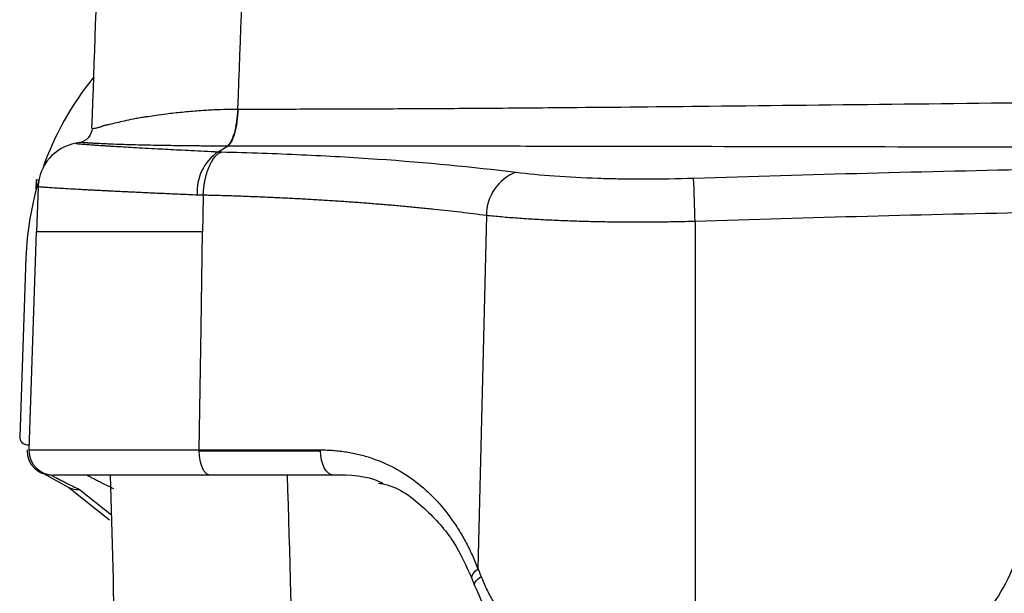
# Model space of a CAD drawing. Header units: millimetres. Extents: x 5 to 597, y 5 to 415.
# Tile 131 of 138: x 485.76 to 492.23, y 322.59 to 326.36. Entities that reach past the tile are written whole.
import ezdxf

# ---------------------------------------------------------------- set-up
doc = ezdxf.new("R2010")
doc.units = ezdxf.units.MM

msp = doc.modelspace()

# ---------------------------------------------------------------- linework, layer by layer
at = {"color": 7, "linetype": 'Continuous', "lineweight": 25}
for p, q in [((487.1926, 325.7732), (487.1956, 325.7732)), ((486.1671, 325.5545), (486.1298, 325.5479)), ((487.0648, 325.4923), (487.1255, 325.5295)), ((485.8683, 325.2414), (485.8706, 325.3092)), ((485.8821, 325.2627), (485.8718, 324.966)), ((488.8267, 325.073), (488.771, 322.75)), ((490.198, 325.0339), (490.198, 321.9316)), ((485.8217, 323.5316), (485.8718, 324.966)), ((485.8016, 324.7945), (485.7605, 323.6178)), ((485.8105, 323.566), (485.8229, 323.566)), ((486.9402, 323.5316), (487.7374, 323.5316)), ((486.9402, 323.526), (487.7374, 323.526)), ((485.9217, 323.3748), (486.0833, 323.2852)), ((487.8212, 323.366), (487.0117, 323.366)), ((486.0833, 323.2852), (486.3495, 323.0715)), ((488.732, 322.6856), (488.7497, 322.6391))]:
    msp.add_line(p, q, dxfattribs=at)
at = {"color": 8, "linetype": 'Continuous', "lineweight": 25}
msp.add_line((486.1527, 323.2712), (486.3647, 323.1055), dxfattribs=at)
at = {"color": 7, "linetype": 'Continuous', "lineweight": 25, "flags": 128}
for points in [[(486.9663, 325.2057), (486.9642, 325.0715), (486.9626, 324.966)], [(486.9402, 323.5316), (486.9527, 324.3349), (486.9626, 324.966)], [(487.8212, 323.366), (487.8049, 323.3691), (487.7891, 323.3782), (487.7746, 323.393), (487.7619, 323.4129), (487.7515, 323.4372), (487.7438, 323.4648), (487.739, 323.4948), (487.7374, 323.526)]]:
    msp.add_lwpolyline(points, dxfattribs=at)
at = {"color": 8, "linetype": 'Continuous', "lineweight": 25, "flags": 128}
for points in [[(488.732, 322.6856), (488.7306, 322.6914), (488.7323, 322.7043), (488.7398, 322.7187), (488.7529, 322.7341), (488.771, 322.75)], [(488.7497, 322.6391), (488.7485, 322.6445), (488.7508, 322.6566), (488.759, 322.6702), (488.7729, 322.6847), (488.7918, 322.6996)]]:
    msp.add_lwpolyline(points, dxfattribs=at)
at = {"color": 7, "linetype": 'Continuous', "lineweight": 25}
for centre, radius, start, end in [((487.8004, 324.7247), 2, 140.94281, 160.80054), ((486.1819, 325.2523), 0.3, 99.99093, 177.99947), ((487.2413, 325.2314), 0.315, 124.09433, 184.39146), ((489.1311, 325.0741), 0.3043, 111.15784, 180.21496), ((487.8004, 324.7247), 2, 163.09712, 178), ((399.2244, 322.1496), 91.0193, 1.815945, 1.995432), ((485.8105, 323.616), 0.05, 178, 270), ((485.9685, 323.526), 0.16, 178, 180), ((485.9685, 323.526), 0.16, 180, 270), ((485.9816, 323.526), 0.16, 178, 180), ((485.9816, 323.526), 0.16, 180, 270), ((488.0426, 323.526), 0.3052, 178.95186, 180.00009)]:
    msp.add_arc(centre, radius, start, end, dxfattribs=at)
at = {"color": 8, "linetype": 'Continuous', "lineweight": 25}
for centre, radius, start, end in [((485.8896, 325.3661), 0.06, 251.56196, 267.2721), ((486.1459, 323.4163), 0.1453, 244.48862, 272.67642), ((491.0393, 323.166), 1.5551, 299.38159, 346.67892)]:
    msp.add_arc(centre, radius, start, end, dxfattribs=at)
at = {"color": 7, "linetype": 'Continuous', "lineweight": 25}
for points in [[(487.294, 328.6035), (487.2602, 327.6627), (487.2264, 326.7188), (487.1926, 325.7732)], [(486.2355, 325.6469), (486.2674, 326.5584), (486.299, 327.4647), (486.3305, 328.366)], [(486.2355, 325.647), (486.2355, 325.647), (486.2356, 325.647), (486.2356, 325.647)], [(487.1255, 325.5295), (487.1245, 325.5295), (487.1235, 325.5295), (487.1226, 325.5295)], [(487.0648, 325.4923), (487.0718, 325.4919), (487.0789, 325.4916), (487.086, 325.4913)], [(490.1885, 325.3189), (490.9501, 325.3435), (491.7119, 325.3634), (492.4737, 325.3785)], [(486.9663, 325.2057), (486.9532, 325.2062), (486.9402, 325.2067), (486.9273, 325.2073)], [(486.9663, 325.2066), (486.9663, 325.2063), (486.9663, 325.206), (486.9663, 325.2057)], [(492.4621, 325.0932), (491.7072, 325.0781), (490.9526, 325.0583), (490.198, 325.0339)], [(486.9626, 324.966), (486.7988, 324.966), (486.4944, 324.966), (486.1431, 324.966), (485.922, 324.966), (485.8718, 324.966), (485.8718, 324.966)], [(486.9402, 323.526), (486.9402, 323.5279), (486.9402, 323.5298), (486.9402, 323.5316)], [(488.771, 322.75), (488.7781, 322.7334), (488.7851, 322.7166), (488.7918, 322.6996)]]:
    msp.add_open_spline(points, degree=3, dxfattribs=at)
for points, knots in [([(487.1956, 325.7732), (487.2672, 325.7732), (487.4124, 325.7732), (487.6338, 325.7735), (487.8617, 325.7742), (488.0961, 325.775), (488.3371, 325.7762), (488.5847, 325.7776), (488.8389, 325.7793), (489.0998, 325.7812), (489.584, 325.7852), (490.406, 325.7935), (491.5793, 325.8067), (492.7499, 325.8198), (493.657, 325.8289), (494.2806, 325.8337), (494.7488, 325.8367), (495.197, 325.8388), (495.6249, 325.8401), (495.9034, 325.8403), (496.0393, 325.8404)], [0, 0, 0, 0, 0.024995, 0.050683, 0.077066, 0.104147, 0.131926, 0.160404, 0.189583, 0.219464, 0.250048, 0.355644, 0.500065, 0.647819, 0.750043, 0.804569, 0.856836, 0.906835, 0.954558, 1, 1, 1, 1]), ([(486.2356, 325.647), (486.2358, 325.6466), (486.2362, 325.6458), (486.2388, 325.6459), (486.2445, 325.6462), (486.2534, 325.6471), (486.2664, 325.6494), (486.2842, 325.6536), (486.3023, 325.6611), (486.3139, 325.6661), (486.3181, 325.666), (486.3231, 325.6673), (486.33, 325.6689), (486.3397, 325.6712), (486.3616, 325.6763), (486.3966, 325.6844), (486.4494, 325.6962), (486.4987, 325.7072), (486.5433, 325.7162), (486.5756, 325.7206), (486.613, 325.7265), (486.66, 325.7336), (486.7335, 325.7434), (486.8268, 325.7541), (486.9321, 325.7633), (487.0312, 325.7693), (487.1165, 325.7726), (487.1691, 325.773), (487.1927, 325.7732)], [0, 0, 0, 0, 0.018663, 0.048107, 0.088669, 0.124913, 0.159047, 0.211199, 0.255291, 0.263791, 0.27235, 0.276856, 0.289178, 0.305736, 0.322329, 0.386311, 0.444263, 0.503431, 0.536823, 0.570179, 0.590129, 0.633833, 0.686495, 0.762461, 0.838145, 0.902695, 0.956497, 1, 1, 1, 1]), ([(487.1927, 325.7732), (487.1912, 325.7449), (487.1886, 325.716), (487.1805, 325.6612), (487.1752, 325.6353), (487.1624, 325.5906), (487.1549, 325.5719), (487.1391, 325.5438), (487.1308, 325.5345), (487.1227, 325.5295)], [0, 0, 0, 0, 0.25, 0.25, 0.5, 0.5, 0.75, 0.75, 1, 1, 1, 1]), ([(487.1956, 325.7732), (487.1941, 325.7449), (487.1915, 325.716), (487.1834, 325.6611), (487.178, 325.6352), (487.1652, 325.5906), (487.1577, 325.5719), (487.142, 325.5438), (487.1336, 325.5344), (487.1255, 325.5295)], [0, 0, 0, 0, 0.25, 0.25, 0.5, 0.5, 0.75, 0.75, 1, 1, 1, 1]), ([(486.2356, 325.6468), (486.2348, 325.6259), (486.2266, 325.6026), (486.1956, 325.567), (486.1737, 325.5556), (486.153, 325.552)], [0, 0, 0, 0, 0.5, 0.5, 1, 1, 1, 1]), ([(486.1299, 325.5477), (486.1301, 325.5476), (486.1306, 325.5473), (486.1339, 325.5467), (486.1391, 325.5459), (486.1466, 325.5451), (486.1562, 325.5442), (486.1681, 325.5431), (486.1822, 325.542), (486.1986, 325.5407), (486.2174, 325.5393), (486.2385, 325.5378), (486.262, 325.5362), (486.2879, 325.5344), (486.3164, 325.5326), (486.3474, 325.5306), (486.4069, 325.527), (486.5073, 325.521), (486.6314, 325.5142), (486.7355, 325.5087), (486.8087, 325.5049), (486.888, 325.5009), (486.9733, 325.4967), (487.0339, 325.4937), (487.0648, 325.4923)], [0, 0, 0, 0, 0.031827, 0.063795, 0.095922, 0.128225, 0.160722, 0.19343, 0.226368, 0.259553, 0.293003, 0.326735, 0.360768, 0.395117, 0.429802, 0.464839, 0.500245, 0.618168, 0.742609, 0.790543, 0.840187, 0.891602, 0.944851, 1, 1, 1, 1]), ([(486.2321, 325.5484), (486.2286, 325.5486), (486.2217, 325.5489), (486.2141, 325.5493), (486.209, 325.5496), (486.2064, 325.5499), (486.2019, 325.5506), (486.1943, 325.5512), (486.1839, 325.5518), (486.1733, 325.5522), (486.1641, 325.5524), (486.1557, 325.5523), (486.154, 325.5521), (486.153, 325.552)], [0, 0, 0, 0, 0.067599, 0.1344, 0.158968, 0.186173, 0.218487, 0.306321, 0.411549, 0.538096, 0.674003, 0.811308, 1, 1, 1, 1]), ([(487.1226, 325.5295), (487.1085, 325.5295), (487.0798, 325.5295), (487.0371, 325.5296), (486.9939, 325.5298), (486.9506, 325.5301), (486.9071, 325.5305), (486.8636, 325.5309), (486.7889, 325.5318), (486.6811, 325.5335), (486.5492, 325.5363), (486.4385, 325.5393), (486.3593, 325.5423), (486.306, 325.5448), (486.2645, 325.5468), (486.2427, 325.5479), (486.2321, 325.5484)], [0, 0, 0, 0, 0.032754, 0.0663052, 0.1006463, 0.1357691, 0.1716646, 0.2083229, 0.2457333, 0.3651737, 0.5030896, 0.6489429, 0.7574652, 0.8421382, 0.9229303, 1, 1, 1, 1]), ([(496.0393, 325.5175), (495.964, 325.5175), (495.8114, 325.5175), (495.5791, 325.5176), (495.3404, 325.5177), (495.0953, 325.5179), (494.8438, 325.5181), (494.586, 325.5183), (494.3218, 325.5186), (494.0513, 325.519), (493.5532, 325.5197), (492.71, 325.5212), (491.5249, 325.5235), (490.3515, 325.5259), (489.4155, 325.5275), (488.7253, 325.5285), (488.1635, 325.529), (487.6333, 325.5294), (487.2915, 325.5294), (487.1255, 325.5295)], [0, 0, 0, 0, 0.024943, 0.050602, 0.076977, 0.104068, 0.131873, 0.160394, 0.189629, 0.219579, 0.250243, 0.355174, 0.500342, 0.646575, 0.750238, 0.81774, 0.881864, 0.942617, 1, 1, 1, 1]), ([(486.9663, 325.2066), (486.9668, 325.2146), (486.9676, 325.2307), (486.97, 325.2549), (486.9733, 325.2792), (486.9776, 325.3034), (486.9829, 325.3273), (486.9892, 325.3504), (486.9964, 325.3725), (487.0045, 325.3936), (487.0143, 325.415), (487.0268, 325.4376), (487.0432, 325.46), (487.0632, 325.4801), (487.0781, 325.4874), (487.086, 325.4913)], [0, 0, 0, 0, 0.05839, 0.118314, 0.179624, 0.242151, 0.305699, 0.370049, 0.434969, 0.500208, 0.567894, 0.653269, 0.755248, 0.871841, 1, 1, 1, 1]), ([(487.086, 325.4913), (487.266, 325.487), (487.4419, 325.4809), (487.7835, 325.4653), (487.9494, 325.4557), (488.4332, 325.4223), (488.7369, 325.3934), (489.0212, 325.3579)], [0, 0, 0, 0, 0.25, 0.25, 0.5, 0.5, 1, 1, 1, 1]), ([(489.0212, 325.3579), (489.0994, 325.3482), (489.185, 325.3399), (489.365, 325.3268), (489.4599, 325.3218), (489.6097, 325.3168), (489.6611, 325.3156), (489.7643, 325.3139), (489.8163, 325.3136), (489.9737, 325.3137), (490.0802, 325.3154), (490.1885, 325.3189)], [0, 0, 0, 0, 0.25, 0.25, 0.5, 0.5, 0.625, 0.625, 0.75, 0.75, 1, 1, 1, 1]), ([(486.9273, 325.2073), (486.908, 325.2081), (486.8699, 325.2097), (486.8147, 325.2121), (486.7615, 325.2144), (486.7106, 325.2167), (486.6618, 325.2188), (486.6151, 325.221), (486.5705, 325.223), (486.528, 325.225), (486.4875, 325.2269), (486.4491, 325.2287), (486.4125, 325.2305), (486.3779, 325.2322), (486.3451, 325.2339), (486.314, 325.2354), (486.2847, 325.237), (486.2571, 325.2384), (486.231, 325.2398), (486.2065, 325.2411), (486.1835, 325.2423), (486.1442, 325.2445), (486.0922, 325.2474), (486.0338, 325.2508), (485.9853, 325.2538), (485.9465, 325.2564), (485.9171, 325.2586), (485.8968, 325.2604), (485.8844, 325.2618), (485.8829, 325.2624), (485.8821, 325.2627)], [0, 0, 0, 0, 0.030548, 0.060528, 0.089935, 0.118765, 0.147014, 0.174678, 0.201755, 0.228241, 0.254136, 0.27944, 0.304152, 0.328271, 0.351798, 0.374732, 0.397073, 0.41882, 0.439973, 0.460532, 0.480497, 0.499867, 0.566657, 0.632234, 0.696602, 0.759766, 0.821723, 0.88244, 0.941877, 1, 1, 1, 1]), ([(488.8267, 325.073), (488.7987, 325.0766), (488.7428, 325.0837), (488.6573, 325.094), (488.5708, 325.1039), (488.4832, 325.1133), (488.3946, 325.1224), (488.3049, 325.1309), (488.2143, 325.1391), (488.1228, 325.1469), (488.0304, 325.1542), (487.9372, 325.1611), (487.8431, 325.1676), (487.7483, 325.1736), (487.6528, 325.1792), (487.5565, 325.1844), (487.4596, 325.1892), (487.3621, 325.1935), (487.264, 325.1975), (487.1654, 325.201), (487.0662, 325.2041), (486.9996, 325.2058), (486.9663, 325.2066)], [0, 0, 0, 0, 0.051483, 0.102806, 0.153971, 0.204978, 0.255828, 0.30652, 0.357055, 0.407435, 0.457659, 0.507727, 0.557641, 0.607401, 0.657008, 0.706461, 0.755762, 0.804911, 0.853909, 0.902756, 0.951453, 1, 1, 1, 1]), ([(490.198, 325.0339), (490.1765, 325.0334), (490.1335, 325.0323), (490.069, 325.031), (490.0045, 325.0299), (489.9401, 325.0292), (489.8759, 325.0288), (489.8119, 325.0287), (489.7481, 325.0289), (489.6847, 325.0294), (489.6218, 325.0302), (489.5594, 325.0313), (489.4975, 325.0327), (489.4364, 325.0344), (489.3759, 325.0364), (489.3162, 325.0387), (489.2574, 325.0413), (489.1995, 325.0442), (489.1426, 325.0474), (489.0869, 325.0509), (489.0322, 325.0547), (488.9788, 325.0588), (488.9266, 325.0632), (488.8757, 325.0679), (488.8431, 325.0713), (488.8267, 325.073)], [0, 0, 0, 0, 0.042582, 0.085241, 0.127977, 0.170791, 0.213684, 0.256657, 0.29971, 0.342843, 0.386058, 0.429356, 0.472736, 0.516199, 0.559747, 0.60338, 0.647099, 0.690903, 0.734795, 0.778773, 0.82284, 0.866996, 0.91124, 0.955575, 1, 1, 1, 1]), ([(485.8217, 323.5316), (485.8217, 323.5316), (485.8474, 323.5316), (485.9488, 323.5316), (486.0244, 323.5316), (486.2201, 323.5316), (486.3401, 323.5316), (486.6163, 323.5316), (486.7724, 323.5316), (486.9402, 323.5316)], [0, 0, 0, 0, 0.25, 0.25, 0.5, 0.5, 0.75, 0.75, 1, 1, 1, 1]), ([(487.0117, 323.366), (487.009, 323.3662), (487.0037, 323.3666), (486.996, 323.3696), (486.989, 323.3739), (486.9828, 323.3793), (486.9774, 323.3853), (486.9729, 323.3913), (486.9691, 323.3972), (486.9662, 323.4024), (486.9639, 323.4068), (486.9623, 323.4102), (486.958, 323.4198), (486.9515, 323.4376), (486.9449, 323.4662), (486.9409, 323.4961), (486.9404, 323.5162), (486.9402, 323.526)], [0, 0, 0, 0, 0.072334, 0.141253, 0.205811, 0.265212, 0.31882, 0.366162, 0.406905, 0.440831, 0.467813, 0.487784, 0.500713, 0.63119, 0.759424, 0.882997, 1, 1, 1, 1]), ([(487.7374, 323.5316), (487.7519, 323.5315), (487.7807, 323.5311), (487.8235, 323.5286), (487.8659, 323.5244), (487.9078, 323.5186), (487.9492, 323.5111), (487.9901, 323.502), (488.0305, 323.4912), (488.1102, 323.4663), (488.2253, 323.4168), (488.366, 323.3256), (488.4927, 323.2113), (488.5849, 323.0983), (488.6504, 322.9989), (488.6951, 322.92), (488.7358, 322.8373), (488.7592, 322.7791), (488.771, 322.75)], [0, 0, 0, 0, 0.031575, 0.063008, 0.094332, 0.125583, 0.156794, 0.188, 0.219236, 0.250536, 0.375428, 0.500384, 0.624908, 0.749919, 0.812395, 0.874723, 0.93717, 1, 1, 1, 1]), ([(485.9685, 323.366), (485.9687, 323.3658), (485.969, 323.3654), (485.972, 323.3637), (485.9767, 323.361), (485.9833, 323.3574), (485.9919, 323.3528), (486.0024, 323.3473), (486.0178, 323.3393), (486.04, 323.3278), (486.0717, 323.3117), (486.1087, 323.293), (486.138, 323.2785), (486.1527, 323.2712)], [0, 0, 0, 0, 0.071384, 0.142731, 0.214072, 0.28544, 0.356866, 0.428385, 0.500026, 0.624604, 0.749349, 0.874426, 1, 1, 1, 1]), ([(487.0117, 323.366), (486.9333, 323.366), (486.858, 323.366), (486.7158, 323.366), (486.6486, 323.366), (486.522, 323.366), (486.4624, 323.366), (486.3522, 323.366), (486.3023, 323.366), (486.2128, 323.366), (486.1732, 323.366), (486.1042, 323.366), (486.0749, 323.366), (486.0052, 323.366), (485.9816, 323.366), (485.9816, 323.366)], [0, 0, 0, 0, 0.125, 0.125, 0.25, 0.25, 0.375, 0.375, 0.5, 0.5, 0.625, 0.625, 0.75, 0.75, 1, 1, 1, 1]), ([(486.2028, 323.366), (486.203, 323.3658), (486.2033, 323.3655), (486.2061, 323.3638), (486.2105, 323.3613), (486.2168, 323.358), (486.2249, 323.3537), (486.2348, 323.3486), (486.2492, 323.3412), (486.2702, 323.3306), (486.2999, 323.3157), (486.335, 323.2983), (486.363, 323.2847), (486.3771, 323.2778)], [0, 0, 0, 0, 0.071004, 0.142137, 0.213408, 0.284824, 0.356393, 0.428124, 0.500023, 0.62295, 0.747231, 0.872903, 1, 1, 1, 1]), ([(486.5526, 315.9302), (486.5089, 317.5977), (486.444, 320.0764), (486.3791, 322.555), (486.3579, 323.366)], [0, 0, 0, 0, 0.672769, 1, 1, 1, 1]), ([(488.1486, 323.3095), (488.1423, 323.3128), (488.0454, 323.3636), (487.9295, 323.3649), (487.8212, 323.366)], [0, 0, 0, 0, 0.064952, 1, 1, 1, 1]), ([(488.1189, 323.3127), (488.1311, 323.3107), (488.2481, 323.2918), (488.4193, 323.1574), (488.6138, 322.9458), (488.6945, 322.7683), (488.732, 322.6856)], [0, 0, 0, 0, 0.041686, 0.401104, 0.720814, 1, 1, 1, 1]), ([(491.0428, 321.9316), (491.1207, 321.9316), (491.2014, 321.9384), (491.3648, 321.9679), (491.4474, 321.9907), (491.6099, 322.0533), (491.6898, 322.0931), (491.8414, 322.189), (491.9131, 322.2451), (492.0438, 322.3705), (492.1027, 322.4398), (492.2047, 322.5871), (492.2477, 322.665), (492.3166, 322.8245), (492.3425, 322.9059), (492.3783, 323.0674), (492.3882, 323.1475), (492.3911, 323.225)], [0, 0, 0, 0, 0.125, 0.125, 0.25, 0.25, 0.375, 0.375, 0.5, 0.5, 0.625, 0.625, 0.75, 0.75, 0.875, 0.875, 1, 1, 1, 1]), ([(492.54, 323.0785), (492.5284, 322.989), (492.498, 322.7543), (492.3129, 322.4042), (491.9909, 322.0578), (491.5533, 321.8129), (491.2166, 321.7813), (491.0546, 321.766)], [0, 0, 0, 0, 0.1245746, 0.3266755, 0.5351586, 0.7762437, 1, 1, 1, 1]), ([(488.7918, 322.6996), (488.7976, 322.6854), (488.8092, 322.6569), (488.8283, 322.6154), (488.8486, 322.5749), (488.8702, 322.5354), (488.8932, 322.4968), (488.9177, 322.4593), (488.9435, 322.4229), (488.9709, 322.3874), (489.0324, 322.314), (489.1394, 322.2118), (489.3077, 322.1024), (489.4986, 322.0204), (489.6691, 321.9757), (489.8106, 321.9522), (489.9176, 321.9403), (490.0299, 321.9329), (490.1067, 321.9321), (490.1458, 321.9316)], [0, 0, 0, 0, 0.027867, 0.055653, 0.083391, 0.111114, 0.138858, 0.166654, 0.194537, 0.22254, 0.250696, 0.374673, 0.500017, 0.622596, 0.749756, 0.808937, 0.87028, 0.933926, 1, 1, 1, 1]), ([(488.7497, 322.6391), (488.798, 322.5299), (488.903, 322.2928), (489.1898, 322.0029), (489.6176, 321.7981), (489.9668, 321.7789), (490.1491, 321.7688)], [0, 0, 0, 0, 0.202514, 0.439374, 0.707496, 1, 1, 1, 1])]:
    msp.add_open_spline(points, degree=3, knots=knots, dxfattribs=at)
at = {"color": 8, "linetype": 'Continuous', "lineweight": 25}
for points, knots in [([(486.1299, 325.5479), (486.1299, 325.5479), (486.1299, 325.5479), (486.1299, 325.5478), (486.1299, 325.5477)], [0, 0, 0, 0, 0.446948, 1, 1, 1, 1]), ([(487.5183, 323.366), (487.5477, 322.3219), (487.6112, 320.0635), (487.6747, 317.8052), (487.7089, 316.591)], [0, 0, 0, 0, 0.462357, 1, 1, 1, 1]), ([(492.5426, 323.1786), (492.5192, 323.0121), (492.4818, 322.7463), (492.3322, 322.4811), (492.233, 322.3444), (492.1648, 322.2633), (492.0578, 322.1529), (491.8742, 322.0032), (491.6005, 321.86), (491.3062, 321.7782), (491.1211, 321.7696), (491.0428, 321.766)], [0, 0, 0, 0, 0.2201031, 0.3513365, 0.3970438, 0.4437014, 0.4913096, 0.6002395, 0.7553509, 0.8966198, 1, 1, 1, 1])]:
    msp.add_open_spline(points, degree=3, knots=knots, dxfattribs=at)

doc.saveas('drawing.dxf')
